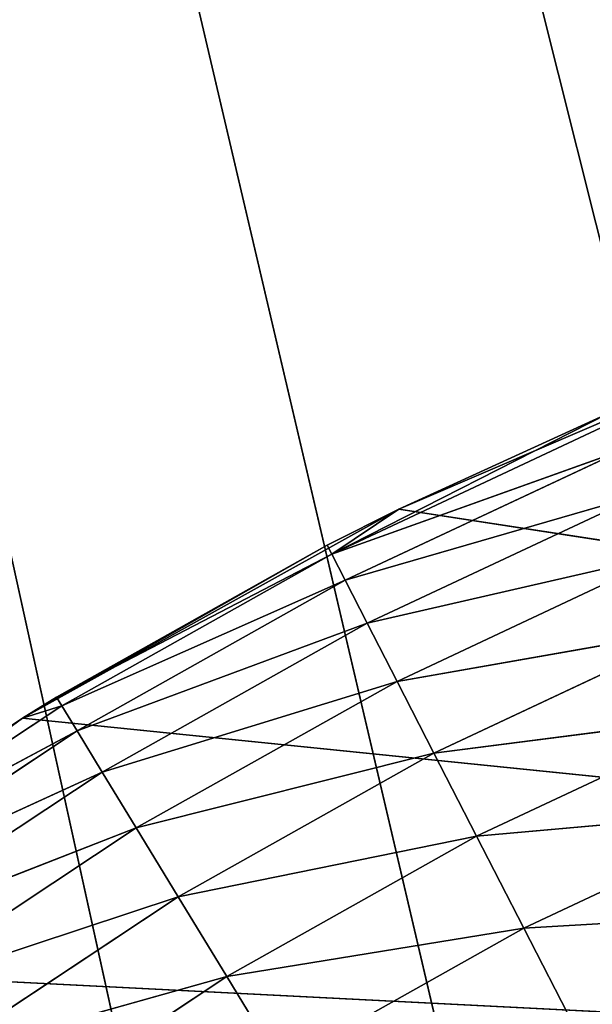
# Model space of a CAD drawing. Header units: centimetres. Extents: x 0 to 2.2, y 0 to 7.51.
# Tile 67 of 96: x 0.76 to 0.84, y 1.51 to 1.66. Entities that reach past the tile are written whole.
import ezdxf

# ---------------------------------------------------------------- set-up
doc = ezdxf.new("R2010")
doc.units = ezdxf.units.CM
doc.header["$LTSCALE"] = 2.54
doc.layers.get('0').update_dxf_attribs({"true_color": 0xff5454})

# ---------------------------------------------------------------- blocks, each defined once
blk = doc.blocks.new('Wieszak na r_czniki przykr_cany.STL')
at = {"color": 0}
for p, q in [((0, 5, 0.15), (0.83188, 1.22498, 0.15)), ((0.87502, 1.26812, 0.15), (0, 5, 0.15)), ((0.925, 1.30311, 0.15), (0, 5, 0.15)), ((0.87502, 1.26812, 0.15), (0, 5, 0.15)), ((0.925, 1.30311, 0.15), (0, 5, 0.15)), ((0, 5, 0.15), (0.83188, 1.22498, 0.15)), ((0.87502, 1.26812), (0, 5)), ((0, 5), (0.925, 1.30311)), ((0, 5), (0.925, 1.30311)), ((0.83188, 1.22498), (0, 5)), ((0.87502, 1.26812), (0, 5)), ((0.83188, 1.22498), (0, 5)), ((0.81374, 1.58357, 0.15), (0.87425, 1.60954, 0.15)), ((0.81374, 1.58357, 0.15), (0.87425, 1.60954, 0.15)), ((0.84578, 1.59823, 0.55), (0.80349, 1.57672, 0.56736)), ((0.84578, 1.59823, 0.55), (0.80349, 1.57672, 0.56736)), ((0.81374, 1.58357, 0.15), (0.84578, 1.59823, 0.55)), ((0.81374, 1.58357, 0.15), (0.84578, 1.59823, 0.55)), ((0.81374, 1.58357, 0.55), (0.84578, 1.59823, 0.55)), ((0.81374, 1.58357, 0.55), (0.84578, 1.59823, 0.55)), ((0.84638, 1.59683, 0.56736), (0.80349, 1.57672, 0.56736)), ((0.84638, 1.59683, 0.56736), (0.80349, 1.57672, 0.56736)), ((0.84814, 1.59267, 0.5842), (0.80349, 1.57672, 0.56736)), ((0.84814, 1.59267, 0.5842), (0.80349, 1.57672, 0.56736)), ((0.84814, 1.59267, 0.5842), (0.80555, 1.57271, 0.5842)), ((0.84814, 1.59267, 0.5842), (0.80555, 1.57271, 0.5842)), ((0.85102, 1.58589, 0.6), (0.80555, 1.57271, 0.5842)), ((0.85102, 1.58589, 0.6), (0.80555, 1.57271, 0.5842)), ((0.85102, 1.58589, 0.6), (0.80892, 1.56616, 0.6)), ((0.85102, 1.58589, 0.6), (0.80892, 1.56616, 0.6)), ((0.75617, 1.55162, 0.15), (0.81374, 1.58357, 0.15)), ((0.75617, 1.55162, 0.15), (0.81374, 1.58357, 0.15)), ((0.81374, 1.58357, 0.15), (0.80279, 1.57807, 0.55)), ((0.80279, 1.57807, 0.55), (0.81374, 1.58357, 0.55)), ((0.81374, 1.58357, 0.15), (0.80279, 1.57807, 0.55)), ((0.80279, 1.57807, 0.55), (0.81374, 1.58357, 0.55)), ((0.81374, 1.58357, 0.55), (0.80349, 1.57672, 0.56736)), ((0.81374, 1.58357, 0.55), (0.80349, 1.57672, 0.56736)), ((0.81374, 1.58357, 0.15), (1.54783, 1.47112, 0.15)), ((0.81374, 1.58357, 0.15), (1.54783, 1.47112, 0.15)), ((0.81374, 1.58357, 0.15), (0.81374, 1.58357, 0.55)), ((0.81374, 1.58357, 0.15), (0.81374, 1.58357, 0.55)), ((0.75617, 1.55162, 0.15), (0.80279, 1.57807, 0.55)), ((0.75617, 1.55162, 0.15), (0.80279, 1.57807, 0.55)), ((0.76139, 1.55484, 0.55), (0.80279, 1.57807, 0.55)), ((0.76139, 1.55484, 0.55), (0.80279, 1.57807, 0.55)), ((0.80349, 1.57672, 0.56736), (0.80279, 1.57807, 0.55)), ((0.80349, 1.57672, 0.56736), (0.80279, 1.57807, 0.55)), ((0.80349, 1.57672, 0.56736), (0.76139, 1.55484, 0.55)), ((0.80349, 1.57672, 0.56736), (0.76139, 1.55484, 0.55)), ((0.80349, 1.57672, 0.56736), (0.76218, 1.55354, 0.56736)), ((0.80349, 1.57672, 0.56736), (0.76218, 1.55354, 0.56736)), ((0.80349, 1.57672, 0.56736), (0.80555, 1.57271, 0.5842)), ((0.80349, 1.57672, 0.56736), (0.80555, 1.57271, 0.5842)), ((0.85493, 1.57669, 0.61428), (0.80892, 1.56616, 0.6)), ((0.85493, 1.57669, 0.61428), (0.80892, 1.56616, 0.6)), ((0.85493, 1.57669, 0.61428), (0.81349, 1.55727, 0.61428)), ((0.85493, 1.57669, 0.61428), (0.81349, 1.55727, 0.61428)), ((0.80555, 1.57271, 0.5842), (0.76218, 1.55354, 0.56736)), ((0.80555, 1.57271, 0.5842), (0.76218, 1.55354, 0.56736)), ((0.80555, 1.57271, 0.5842), (0.76453, 1.54969, 0.5842)), ((0.80555, 1.57271, 0.5842), (0.76453, 1.54969, 0.5842)), ((0.80555, 1.57271, 0.5842), (0.80892, 1.56616, 0.6)), ((0.80555, 1.57271, 0.5842), (0.80892, 1.56616, 0.6)), ((0.80892, 1.56616, 0.6), (0.76453, 1.54969, 0.5842)), ((0.80892, 1.56616, 0.6), (0.76453, 1.54969, 0.5842)), ((0.80892, 1.56616, 0.6), (0.76837, 1.5434, 0.6)), ((0.80892, 1.56616, 0.6), (0.76837, 1.5434, 0.6)), ((0.80892, 1.56616, 0.6), (0.81349, 1.55727, 0.61428)), ((0.80892, 1.56616, 0.6), (0.81349, 1.55727, 0.61428)), ((0.85975, 1.56535, 0.6266), (0.81349, 1.55727, 0.61428)), ((0.85975, 1.56535, 0.6266), (0.81349, 1.55727, 0.61428)), ((0.85975, 1.56535, 0.6266), (0.81913, 1.5463, 0.6266)), ((0.85975, 1.56535, 0.6266), (0.81913, 1.5463, 0.6266)), ((0.81349, 1.55727, 0.61428), (0.76837, 1.5434, 0.6)), ((0.81349, 1.55727, 0.61428), (0.76837, 1.5434, 0.6)), ((0.81349, 1.55727, 0.61428), (0.77358, 1.53487, 0.61428)), ((0.81349, 1.55727, 0.61428), (0.77358, 1.53487, 0.61428)), ((0.81349, 1.55727, 0.61428), (0.81913, 1.5463, 0.6266)), ((0.81349, 1.55727, 0.61428), (0.81913, 1.5463, 0.6266)), ((0.75617, 1.55162, 0.15), (0.76139, 1.55484, 0.55)), ((0.75617, 1.55162, 0.55), (0.76139, 1.55484, 0.55)), ((0.75617, 1.55162, 0.15), (0.76139, 1.55484, 0.55)), ((0.76218, 1.55354, 0.56736), (0.76139, 1.55484, 0.55)), ((0.72268, 1.5274, 0.56736), (0.76218, 1.55354, 0.56736)), ((0.72268, 1.5274, 0.56736), (0.76218, 1.55354, 0.56736)), ((0.75617, 1.55162, 0.55), (0.76218, 1.55354, 0.56736)), ((0.76453, 1.54969, 0.5842), (0.76218, 1.55354, 0.56736)), ((0.76453, 1.54969, 0.5842), (0.76218, 1.55354, 0.56736)), ((0.86534, 1.55221, 0.6366), (0.81913, 1.5463, 0.6266)), ((0.86534, 1.55221, 0.6366), (0.81913, 1.5463, 0.6266)), ((0.86534, 1.55221, 0.6366), (0.82565, 1.53361, 0.6366)), ((0.86534, 1.55221, 0.6366), (0.82565, 1.53361, 0.6366)), ((0.70213, 1.514, 0.15), (0.75617, 1.55162, 0.15)), ((0.70213, 1.514, 0.15), (0.75617, 1.55162, 0.15)), ((0.72179, 1.52864, 0.55), (0.75617, 1.55162, 0.15)), ((0.72179, 1.52864, 0.55), (0.75617, 1.55162, 0.15)), ((0.72179, 1.52864, 0.55), (0.75617, 1.55162, 0.55)), ((0.72179, 1.52864, 0.55), (0.75617, 1.55162, 0.55)), ((0.72268, 1.5274, 0.56736), (0.75617, 1.55162, 0.55)), ((0.72268, 1.5274, 0.56736), (0.75617, 1.55162, 0.55)), ((0.75617, 1.55162, 0.15), (1.54783, 1.47112, 0.15)), ((0.75617, 1.55162, 0.15), (1.54783, 1.47112, 0.15)), ((0.75617, 1.55162, 0.55), (0.75617, 1.55162, 0.15)), ((0.75617, 1.55162, 0.55), (0.75617, 1.55162, 0.15)), ((0.72268, 1.5274, 0.56736), (0.76453, 1.54969, 0.5842)), ((0.72268, 1.5274, 0.56736), (0.76453, 1.54969, 0.5842)), ((0.7253, 1.52373, 0.5842), (0.76453, 1.54969, 0.5842)), ((0.7253, 1.52373, 0.5842), (0.76453, 1.54969, 0.5842)), ((0.76837, 1.5434, 0.6), (0.76453, 1.54969, 0.5842)), ((0.76837, 1.5434, 0.6), (0.76453, 1.54969, 0.5842)), ((0.81913, 1.5463, 0.6266), (0.77358, 1.53487, 0.61428)), ((0.81913, 1.5463, 0.6266), (0.77358, 1.53487, 0.61428)), ((0.81913, 1.5463, 0.6266), (0.78, 1.52434, 0.6266)), ((0.81913, 1.5463, 0.6266), (0.78, 1.52434, 0.6266)), ((0.81913, 1.5463, 0.6266), (0.82565, 1.53361, 0.6366)), ((0.81913, 1.5463, 0.6266), (0.82565, 1.53361, 0.6366)), ((0.7253, 1.52373, 0.5842), (0.76837, 1.5434, 0.6)), ((0.7253, 1.52373, 0.5842), (0.76837, 1.5434, 0.6)), ((0.72959, 1.51774, 0.6), (0.76837, 1.5434, 0.6)), ((0.72959, 1.51774, 0.6), (0.76837, 1.5434, 0.6)), ((0.77358, 1.53487, 0.61428), (0.76837, 1.5434, 0.6)), ((0.77358, 1.53487, 0.61428), (0.76837, 1.5434, 0.6)), ((0.87152, 1.53767, 0.64397), (0.82565, 1.53361, 0.6366)), ((0.87152, 1.53767, 0.64397), (0.82565, 1.53361, 0.6366)), ((0.87152, 1.53767, 0.64397), (0.83288, 1.51956, 0.64397)), ((0.87152, 1.53767, 0.64397), (0.83288, 1.51956, 0.64397)), ((0.72959, 1.51774, 0.6), (0.77358, 1.53487, 0.61428)), ((0.72959, 1.51774, 0.6), (0.77358, 1.53487, 0.61428)), ((0.7354, 1.50961, 0.61428), (0.77358, 1.53487, 0.61428)), ((0.7354, 1.50961, 0.61428), (0.77358, 1.53487, 0.61428)), ((0.78, 1.52434, 0.6266), (0.77358, 1.53487, 0.61428)), ((0.78, 1.52434, 0.6266), (0.77358, 1.53487, 0.61428)), ((0.82565, 1.53361, 0.6366), (0.78, 1.52434, 0.6266)), ((0.82565, 1.53361, 0.6366), (0.78, 1.52434, 0.6266)), ((0.82565, 1.53361, 0.6366), (0.78744, 1.51216, 0.6366)), ((0.82565, 1.53361, 0.6366), (0.78744, 1.51216, 0.6366)), ((0.82565, 1.53361, 0.6366), (0.83288, 1.51956, 0.64397)), ((0.82565, 1.53361, 0.6366), (0.83288, 1.51956, 0.64397)), ((0.7354, 1.50961, 0.61428), (0.78, 1.52434, 0.6266)), ((0.7354, 1.50961, 0.61428), (0.78, 1.52434, 0.6266)), ((0.74258, 1.49959, 0.6266), (0.78, 1.52434, 0.6266)), ((0.74258, 1.49959, 0.6266), (0.78, 1.52434, 0.6266)), ((0.78744, 1.51216, 0.6366), (0.78, 1.52434, 0.6266)), ((0.78744, 1.51216, 0.6366), (0.78, 1.52434, 0.6266)), ((0.8781, 1.52217, 0.64848), (0.83288, 1.51956, 0.64397)), ((0.8781, 1.52217, 0.64848), (0.83288, 1.51956, 0.64397)), ((0.83288, 1.51956, 0.64397), (0.78744, 1.51216, 0.6366)), ((0.83288, 1.51956, 0.64397), (0.78744, 1.51216, 0.6366)), ((0.83288, 1.51956, 0.64397), (0.79567, 1.49867, 0.64397)), ((0.83288, 1.51956, 0.64397), (0.79567, 1.49867, 0.64397)), ((0.83288, 1.51956, 0.64397), (0.84058, 1.50458, 0.64848)), ((0.83288, 1.51956, 0.64397), (0.84058, 1.50458, 0.64848)), ((0.70213, 1.514, 0.15), (1.54783, 1.47112, 0.15)), ((0.70213, 1.514, 0.15), (1.54783, 1.47112, 0.15)), ((0.74258, 1.49959, 0.6266), (0.78744, 1.51216, 0.6366)), ((0.74258, 1.49959, 0.6266), (0.78744, 1.51216, 0.6366)), ((0.75088, 1.48797, 0.6366), (0.78744, 1.51216, 0.6366)), ((0.75088, 1.48797, 0.6366), (0.78744, 1.51216, 0.6366)), ((0.79567, 1.49867, 0.64397), (0.78744, 1.51216, 0.6366)), ((0.79567, 1.49867, 0.64397), (0.78744, 1.51216, 0.6366))]:
    blk.add_line(p, q, dxfattribs=at)
mesh = blk.add_polyface(dxfattribs=at)
corners = [(0.87502, 1.26812, 0.15), (0, 5, 0.15), (0.83188, 1.22498, 0.15)]
mesh.append_faces([[corners[k] for k in face] for face in [(0, 1, 2)]], dxfattribs={"color": 0})
mesh = blk.add_polyface(dxfattribs=at)
corners = [(2.2, 5, 0.15), (0, 5, 0.15), (1.1, 1.35, 0.15)]
mesh.append_faces([[corners[k] for k in face] for face in [(0, 1, 2)]], dxfattribs={"color": 0})
mesh = blk.add_polyface(dxfattribs=at)
corners = [(1.1, 1.35, 0.15), (0, 5, 0.15), (1.03922, 1.34468, 0.15)]
mesh.append_faces([[corners[k] for k in face] for face in [(0, 1, 2)]], dxfattribs={"color": 0})
mesh = blk.add_polyface(dxfattribs=at)
corners = [(0.925, 1.30311, 0.15), (0, 5, 0.15), (0.87502, 1.26812, 0.15)]
mesh.append_faces([[corners[k] for k in face] for face in [(0, 1, 2)]], dxfattribs={"color": 0})
mesh = blk.add_polyface(dxfattribs=at)
corners = [(0.98029, 1.32889, 0.15), (0, 5, 0.15), (0.925, 1.30311, 0.15)]
mesh.append_faces([[corners[k] for k in face] for face in [(0, 1, 2)]], dxfattribs={"color": 0})
mesh = blk.add_polyface(dxfattribs=at)
corners = [(1.03922, 1.34468, 0.15), (0, 5, 0.15), (0.98029, 1.32889, 0.15)]
mesh.append_faces([[corners[k] for k in face] for face in [(0, 1, 2)]], dxfattribs={"color": 0})
mesh = blk.add_polyface(dxfattribs=at)
corners = [(0.77111, 1.11971, 0.15), (0, 5, 0.15), (0, 0.8, 0.15)]
mesh.append_faces([[corners[k] for k in face] for face in [(0, 1, 2)]], dxfattribs={"color": 0})
mesh = blk.add_polyface(dxfattribs=at)
corners = [(0.79689, 1.175, 0.15), (0, 5, 0.15), (0.77111, 1.11971, 0.15)]
mesh.append_faces([[corners[k] for k in face] for face in [(0, 1, 2)]], dxfattribs={"color": 0})
mesh = blk.add_polyface(dxfattribs=at)
corners = [(0.83188, 1.22498, 0.15), (0, 5, 0.15), (0.79689, 1.175, 0.15)]
mesh.append_faces([[corners[k] for k in face] for face in [(0, 1, 2)]], dxfattribs={"color": 0})
mesh = blk.add_polyface(dxfattribs=at)
corners = [(0.925, 1.30311), (0.87502, 1.26812), (0, 5)]
mesh.append_faces([[corners[k] for k in face] for face in [(0, 1, 2)]], dxfattribs={"color": 0})
mesh = blk.add_polyface(dxfattribs=at)
corners = [(0.98029, 1.32889), (0.925, 1.30311), (0, 5)]
mesh.append_faces([[corners[k] for k in face] for face in [(0, 1, 2)]], dxfattribs={"color": 0})
mesh = blk.add_polyface(dxfattribs=at)
corners = [(2.2, 5), (1.1, 1.35), (0, 5)]
mesh.append_faces([[corners[k] for k in face] for face in [(0, 1, 2)]], dxfattribs={"color": 0})
mesh = blk.add_polyface(dxfattribs=at)
corners = [(1.1, 1.35), (1.03922, 1.34468), (0, 5)]
mesh.append_faces([[corners[k] for k in face] for face in [(0, 1, 2)]], dxfattribs={"color": 0})
mesh = blk.add_polyface(dxfattribs=at)
corners = [(1.03922, 1.34468), (0.98029, 1.32889), (0, 5)]
mesh.append_faces([[corners[k] for k in face] for face in [(0, 1, 2)]], dxfattribs={"color": 0})
mesh = blk.add_polyface(dxfattribs=at)
corners = [(0.87502, 1.26812), (0.83188, 1.22498), (0, 5)]
mesh.append_faces([[corners[k] for k in face] for face in [(0, 1, 2)]], dxfattribs={"color": 0})
mesh = blk.add_polyface(dxfattribs=at)
corners = [(0.83188, 1.22498), (0.79689, 1.175), (0, 5)]
mesh.append_faces([[corners[k] for k in face] for face in [(0, 1, 2)]], dxfattribs={"color": 0})
mesh = blk.add_polyface(dxfattribs=at)
corners = [(0.79689, 1.175), (0, 0.8), (0, 5)]
mesh.append_faces([[corners[k] for k in face] for face in [(0, 1, 2)]], dxfattribs={"color": 0})
mesh = blk.add_polyface(dxfattribs=at)
corners = [(1.54783, 1.47112, 0.15), (0.81374, 1.58357, 0.15), (0.87425, 1.60954, 0.15)]
mesh.append_faces([[corners[k] for k in face] for face in [(0, 1, 2)]], dxfattribs={"color": 0})
mesh = blk.add_polyface(dxfattribs=at)
corners = [(0.84578, 1.59823, 0.55), (0.87425, 1.60954, 0.15), (0.81374, 1.58357, 0.15)]
mesh.append_faces([[corners[k] for k in face] for face in [(0, 1, 2)]], dxfattribs={"color": 0})
mesh = blk.add_polyface(dxfattribs=at)
corners = [(0.84638, 1.59683, 0.56736), (0.84578, 1.59823, 0.55), (0.80349, 1.57672, 0.56736)]
mesh.append_faces([[corners[k] for k in face] for face in [(0, 1, 2)]], dxfattribs={"color": 0})
mesh = blk.add_polyface(dxfattribs=at)
corners = [(0.80349, 1.57672, 0.56736), (0.84578, 1.59823, 0.55), (0.81374, 1.58357, 0.55)]
mesh.append_faces([[corners[k] for k in face] for face in [(0, 1, 2)]], dxfattribs={"color": 0})
mesh = blk.add_polyface(dxfattribs=at)
corners = [(0.84578, 1.59823, 0.55), (0.81374, 1.58357, 0.15), (0.81374, 1.58357, 0.55)]
mesh.append_faces([[corners[k] for k in face] for face in [(0, 1, 2)]], dxfattribs={"color": 0})
mesh = blk.add_polyface(dxfattribs=at)
corners = [(0.84814, 1.59267, 0.5842), (0.84638, 1.59683, 0.56736), (0.80349, 1.57672, 0.56736)]
mesh.append_faces([[corners[k] for k in face] for face in [(0, 1, 2)]], dxfattribs={"color": 0})
mesh = blk.add_polyface(dxfattribs=at)
corners = [(0.84814, 1.59267, 0.5842), (0.80349, 1.57672, 0.56736), (0.80555, 1.57271, 0.5842)]
mesh.append_faces([[corners[k] for k in face] for face in [(0, 1, 2)]], dxfattribs={"color": 0})
mesh = blk.add_polyface(dxfattribs=at)
corners = [(0.85102, 1.58589, 0.6), (0.84814, 1.59267, 0.5842), (0.80555, 1.57271, 0.5842)]
mesh.append_faces([[corners[k] for k in face] for face in [(0, 1, 2)]], dxfattribs={"color": 0})
mesh = blk.add_polyface(dxfattribs=at)
corners = [(0.85102, 1.58589, 0.6), (0.80555, 1.57271, 0.5842), (0.80892, 1.56616, 0.6)]
mesh.append_faces([[corners[k] for k in face] for face in [(0, 1, 2)]], dxfattribs={"color": 0})
mesh = blk.add_polyface(dxfattribs=at)
corners = [(0.85493, 1.57669, 0.61428), (0.85102, 1.58589, 0.6), (0.80892, 1.56616, 0.6)]
mesh.append_faces([[corners[k] for k in face] for face in [(0, 1, 2)]], dxfattribs={"color": 0})
mesh = blk.add_polyface(dxfattribs=at)
corners = [(1.54783, 1.47112, 0.15), (0.75617, 1.55162, 0.15), (0.81374, 1.58357, 0.15)]
mesh.append_faces([[corners[k] for k in face] for face in [(0, 1, 2)]], dxfattribs={"color": 0})
mesh = blk.add_polyface(dxfattribs=at)
corners = [(0.80279, 1.57807, 0.55), (0.81374, 1.58357, 0.15), (0.75617, 1.55162, 0.15)]
mesh.append_faces([[corners[k] for k in face] for face in [(0, 1, 2)]], dxfattribs={"color": 0})
mesh = blk.add_polyface(dxfattribs=at)
corners = [(0.81374, 1.58357, 0.55), (0.81374, 1.58357, 0.15), (0.80279, 1.57807, 0.55)]
mesh.append_faces([[corners[k] for k in face] for face in [(0, 1, 2)]], dxfattribs={"color": 0})
mesh = blk.add_polyface(dxfattribs=at)
corners = [(0.80349, 1.57672, 0.56736), (0.81374, 1.58357, 0.55), (0.80279, 1.57807, 0.55)]
mesh.append_faces([[corners[k] for k in face] for face in [(0, 1, 2)]], dxfattribs={"color": 0})
mesh = blk.add_polyface(dxfattribs=at)
corners = [(0.80279, 1.57807, 0.55), (0.75617, 1.55162, 0.15), (0.76139, 1.55484, 0.55)]
mesh.append_faces([[corners[k] for k in face] for face in [(0, 1, 2)]], dxfattribs={"color": 0})
mesh = blk.add_polyface(dxfattribs=at)
corners = [(0.80349, 1.57672, 0.56736), (0.80279, 1.57807, 0.55), (0.76139, 1.55484, 0.55)]
mesh.append_faces([[corners[k] for k in face] for face in [(0, 1, 2)]], dxfattribs={"color": 0})
mesh = blk.add_polyface(dxfattribs=at)
corners = [(0.80349, 1.57672, 0.56736), (0.76139, 1.55484, 0.55), (0.76218, 1.55354, 0.56736)]
mesh.append_faces([[corners[k] for k in face] for face in [(0, 1, 2)]], dxfattribs={"color": 0})
mesh = blk.add_polyface(dxfattribs=at)
corners = [(0.80555, 1.57271, 0.5842), (0.80349, 1.57672, 0.56736), (0.76218, 1.55354, 0.56736)]
mesh.append_faces([[corners[k] for k in face] for face in [(0, 1, 2)]], dxfattribs={"color": 0})
mesh = blk.add_polyface(dxfattribs=at)
corners = [(0.85493, 1.57669, 0.61428), (0.80892, 1.56616, 0.6), (0.81349, 1.55727, 0.61428)]
mesh.append_faces([[corners[k] for k in face] for face in [(0, 1, 2)]], dxfattribs={"color": 0})
mesh = blk.add_polyface(dxfattribs=at)
corners = [(0.85975, 1.56535, 0.6266), (0.85493, 1.57669, 0.61428), (0.81349, 1.55727, 0.61428)]
mesh.append_faces([[corners[k] for k in face] for face in [(0, 1, 2)]], dxfattribs={"color": 0})
mesh = blk.add_polyface(dxfattribs=at)
corners = [(0.80555, 1.57271, 0.5842), (0.76218, 1.55354, 0.56736), (0.76453, 1.54969, 0.5842)]
mesh.append_faces([[corners[k] for k in face] for face in [(0, 1, 2)]], dxfattribs={"color": 0})
mesh = blk.add_polyface(dxfattribs=at)
corners = [(0.80892, 1.56616, 0.6), (0.80555, 1.57271, 0.5842), (0.76453, 1.54969, 0.5842)]
mesh.append_faces([[corners[k] for k in face] for face in [(0, 1, 2)]], dxfattribs={"color": 0})
mesh = blk.add_polyface(dxfattribs=at)
corners = [(0.80892, 1.56616, 0.6), (0.76453, 1.54969, 0.5842), (0.76837, 1.5434, 0.6)]
mesh.append_faces([[corners[k] for k in face] for face in [(0, 1, 2)]], dxfattribs={"color": 0})
mesh = blk.add_polyface(dxfattribs=at)
corners = [(0.81349, 1.55727, 0.61428), (0.80892, 1.56616, 0.6), (0.76837, 1.5434, 0.6)]
mesh.append_faces([[corners[k] for k in face] for face in [(0, 1, 2)]], dxfattribs={"color": 0})
mesh = blk.add_polyface(dxfattribs=at)
corners = [(0.85975, 1.56535, 0.6266), (0.81349, 1.55727, 0.61428), (0.81913, 1.5463, 0.6266)]
mesh.append_faces([[corners[k] for k in face] for face in [(0, 1, 2)]], dxfattribs={"color": 0})
mesh = blk.add_polyface(dxfattribs=at)
corners = [(0.86534, 1.55221, 0.6366), (0.85975, 1.56535, 0.6266), (0.81913, 1.5463, 0.6266)]
mesh.append_faces([[corners[k] for k in face] for face in [(0, 1, 2)]], dxfattribs={"color": 0})
mesh = blk.add_polyface(dxfattribs=at)
corners = [(0.81349, 1.55727, 0.61428), (0.76837, 1.5434, 0.6), (0.77358, 1.53487, 0.61428)]
mesh.append_faces([[corners[k] for k in face] for face in [(0, 1, 2)]], dxfattribs={"color": 0})
mesh = blk.add_polyface(dxfattribs=at)
corners = [(0.81913, 1.5463, 0.6266), (0.81349, 1.55727, 0.61428), (0.77358, 1.53487, 0.61428)]
mesh.append_faces([[corners[k] for k in face] for face in [(0, 1, 2)]], dxfattribs={"color": 0})
mesh = blk.add_polyface(dxfattribs=at)
corners = [(0.76139, 1.55484, 0.55), (0.75617, 1.55162, 0.15), (0.75617, 1.55162, 0.55)]
mesh.append_faces([[corners[k] for k in face] for face in [(0, 1, 2)]], dxfattribs={"color": 0})
mesh = blk.add_polyface(dxfattribs=at)
corners = [(0.76218, 1.55354, 0.56736), (0.75617, 1.55162, 0.55), (0.72268, 1.5274, 0.56736)]
mesh.append_faces([[corners[k] for k in face] for face in [(0, 1, 2)]], dxfattribs={"color": 0})
mesh = blk.add_polyface(dxfattribs=at)
corners = [(0.76453, 1.54969, 0.5842), (0.76218, 1.55354, 0.56736), (0.72268, 1.5274, 0.56736)]
mesh.append_faces([[corners[k] for k in face] for face in [(0, 1, 2)]], dxfattribs={"color": 0})
mesh = blk.add_polyface(dxfattribs=at)
corners = [(0.86534, 1.55221, 0.6366), (0.81913, 1.5463, 0.6266), (0.82565, 1.53361, 0.6366)]
mesh.append_faces([[corners[k] for k in face] for face in [(0, 1, 2)]], dxfattribs={"color": 0})
mesh = blk.add_polyface(dxfattribs=at)
corners = [(0.87152, 1.53767, 0.64397), (0.86534, 1.55221, 0.6366), (0.82565, 1.53361, 0.6366)]
mesh.append_faces([[corners[k] for k in face] for face in [(0, 1, 2)]], dxfattribs={"color": 0})
mesh = blk.add_polyface(dxfattribs=at)
corners = [(1.54783, 1.47112, 0.15), (0.70213, 1.514, 0.15), (0.75617, 1.55162, 0.15)]
mesh.append_faces([[corners[k] for k in face] for face in [(0, 1, 2)]], dxfattribs={"color": 0})
mesh = blk.add_polyface(dxfattribs=at)
corners = [(0.72179, 1.52864, 0.55), (0.75617, 1.55162, 0.15), (0.70213, 1.514, 0.15)]
mesh.append_faces([[corners[k] for k in face] for face in [(0, 1, 2)]], dxfattribs={"color": 0})
mesh = blk.add_polyface(dxfattribs=at)
corners = [(0.75617, 1.55162, 0.55), (0.75617, 1.55162, 0.15), (0.72179, 1.52864, 0.55)]
mesh.append_faces([[corners[k] for k in face] for face in [(0, 1, 2)]], dxfattribs={"color": 0})
mesh = blk.add_polyface(dxfattribs=at)
corners = [(0.72268, 1.5274, 0.56736), (0.75617, 1.55162, 0.55), (0.72179, 1.52864, 0.55)]
mesh.append_faces([[corners[k] for k in face] for face in [(0, 1, 2)]], dxfattribs={"color": 0})
mesh = blk.add_polyface(dxfattribs=at)
corners = [(0.76453, 1.54969, 0.5842), (0.72268, 1.5274, 0.56736), (0.7253, 1.52373, 0.5842)]
mesh.append_faces([[corners[k] for k in face] for face in [(0, 1, 2)]], dxfattribs={"color": 0})
mesh = blk.add_polyface(dxfattribs=at)
corners = [(0.76837, 1.5434, 0.6), (0.76453, 1.54969, 0.5842), (0.7253, 1.52373, 0.5842)]
mesh.append_faces([[corners[k] for k in face] for face in [(0, 1, 2)]], dxfattribs={"color": 0})
mesh = blk.add_polyface(dxfattribs=at)
corners = [(0.81913, 1.5463, 0.6266), (0.77358, 1.53487, 0.61428), (0.78, 1.52434, 0.6266)]
mesh.append_faces([[corners[k] for k in face] for face in [(0, 1, 2)]], dxfattribs={"color": 0})
mesh = blk.add_polyface(dxfattribs=at)
corners = [(0.82565, 1.53361, 0.6366), (0.81913, 1.5463, 0.6266), (0.78, 1.52434, 0.6266)]
mesh.append_faces([[corners[k] for k in face] for face in [(0, 1, 2)]], dxfattribs={"color": 0})
mesh = blk.add_polyface(dxfattribs=at)
corners = [(0.76837, 1.5434, 0.6), (0.7253, 1.52373, 0.5842), (0.72959, 1.51774, 0.6)]
mesh.append_faces([[corners[k] for k in face] for face in [(0, 1, 2)]], dxfattribs={"color": 0})
mesh = blk.add_polyface(dxfattribs=at)
corners = [(0.77358, 1.53487, 0.61428), (0.76837, 1.5434, 0.6), (0.72959, 1.51774, 0.6)]
mesh.append_faces([[corners[k] for k in face] for face in [(0, 1, 2)]], dxfattribs={"color": 0})
mesh = blk.add_polyface(dxfattribs=at)
corners = [(0.87152, 1.53767, 0.64397), (0.82565, 1.53361, 0.6366), (0.83288, 1.51956, 0.64397)]
mesh.append_faces([[corners[k] for k in face] for face in [(0, 1, 2)]], dxfattribs={"color": 0})
mesh = blk.add_polyface(dxfattribs=at)
corners = [(0.8781, 1.52217, 0.64848), (0.87152, 1.53767, 0.64397), (0.83288, 1.51956, 0.64397)]
mesh.append_faces([[corners[k] for k in face] for face in [(0, 1, 2)]], dxfattribs={"color": 0})
mesh = blk.add_polyface(dxfattribs=at)
corners = [(0.77358, 1.53487, 0.61428), (0.72959, 1.51774, 0.6), (0.7354, 1.50961, 0.61428)]
mesh.append_faces([[corners[k] for k in face] for face in [(0, 1, 2)]], dxfattribs={"color": 0})
mesh = blk.add_polyface(dxfattribs=at)
corners = [(0.78, 1.52434, 0.6266), (0.77358, 1.53487, 0.61428), (0.7354, 1.50961, 0.61428)]
mesh.append_faces([[corners[k] for k in face] for face in [(0, 1, 2)]], dxfattribs={"color": 0})
mesh = blk.add_polyface(dxfattribs=at)
corners = [(0.82565, 1.53361, 0.6366), (0.78, 1.52434, 0.6266), (0.78744, 1.51216, 0.6366)]
mesh.append_faces([[corners[k] for k in face] for face in [(0, 1, 2)]], dxfattribs={"color": 0})
mesh = blk.add_polyface(dxfattribs=at)
corners = [(0.83288, 1.51956, 0.64397), (0.82565, 1.53361, 0.6366), (0.78744, 1.51216, 0.6366)]
mesh.append_faces([[corners[k] for k in face] for face in [(0, 1, 2)]], dxfattribs={"color": 0})
mesh = blk.add_polyface(dxfattribs=at)
corners = [(0.78, 1.52434, 0.6266), (0.7354, 1.50961, 0.61428), (0.74258, 1.49959, 0.6266)]
mesh.append_faces([[corners[k] for k in face] for face in [(0, 1, 2)]], dxfattribs={"color": 0})
mesh = blk.add_polyface(dxfattribs=at)
corners = [(0.78744, 1.51216, 0.6366), (0.78, 1.52434, 0.6266), (0.74258, 1.49959, 0.6266)]
mesh.append_faces([[corners[k] for k in face] for face in [(0, 1, 2)]], dxfattribs={"color": 0})
mesh = blk.add_polyface(dxfattribs=at)
corners = [(0.8781, 1.52217, 0.64848), (0.83288, 1.51956, 0.64397), (0.84058, 1.50458, 0.64848)]
mesh.append_faces([[corners[k] for k in face] for face in [(0, 1, 2)]], dxfattribs={"color": 0})
mesh = blk.add_polyface(dxfattribs=at)
corners = [(0.88489, 1.50619, 0.65), (0.8781, 1.52217, 0.64848), (0.84058, 1.50458, 0.64848)]
mesh.append_faces([[corners[k] for k in face] for face in [(0, 1, 2)]], dxfattribs={"color": 0})
mesh = blk.add_polyface(dxfattribs=at)
corners = [(0.83288, 1.51956, 0.64397), (0.78744, 1.51216, 0.6366), (0.79567, 1.49867, 0.64397)]
mesh.append_faces([[corners[k] for k in face] for face in [(0, 1, 2)]], dxfattribs={"color": 0})
mesh = blk.add_polyface(dxfattribs=at)
corners = [(0.84058, 1.50458, 0.64848), (0.83288, 1.51956, 0.64397), (0.79567, 1.49867, 0.64397)]
mesh.append_faces([[corners[k] for k in face] for face in [(0, 1, 2)]], dxfattribs={"color": 0})
mesh = blk.add_polyface(dxfattribs=at)
corners = [(1.54783, 1.47112, 0.15), (0.65217, 1.47112, 0.15), (0.70213, 1.514, 0.15)]
mesh.append_faces([[corners[k] for k in face] for face in [(0, 1, 2)]], dxfattribs={"color": 0})
mesh = blk.add_polyface(dxfattribs=at)
corners = [(0.78744, 1.51216, 0.6366), (0.74258, 1.49959, 0.6266), (0.75088, 1.48797, 0.6366)]
mesh.append_faces([[corners[k] for k in face] for face in [(0, 1, 2)]], dxfattribs={"color": 0})
mesh = blk.add_polyface(dxfattribs=at)
corners = [(0.79567, 1.49867, 0.64397), (0.78744, 1.51216, 0.6366), (0.75088, 1.48797, 0.6366)]
mesh.append_faces([[corners[k] for k in face] for face in [(0, 1, 2)]], dxfattribs={"color": 0})

msp = doc.modelspace()

# ---------------------------------------------------------------- block references
at = {"color": 0}
msp.add_blockref('Wieszak na r_czniki przykr_cany.STL', (0, 0), dxfattribs=at)

doc.saveas('drawing.dxf')
